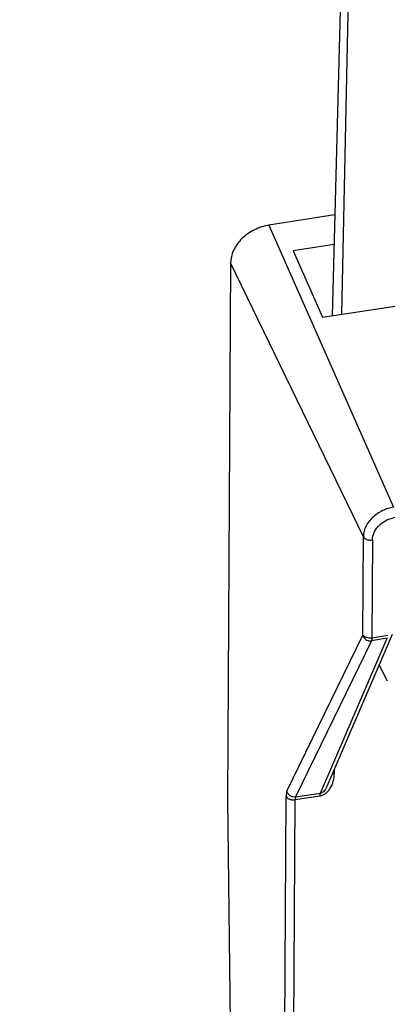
# Model space of a CAD drawing. Header units: millimetres. Extents: x 226 to 954, y 75 to 822.
# Tile 63 of 130: x 308 to 322, y 657 to 696. Entities that reach past the tile are written whole.
import ezdxf

# ---------------------------------------------------------------- set-up
doc = ezdxf.new("R2010")
doc.units = ezdxf.units.MM

msp = doc.modelspace()

# ---------------------------------------------------------------- linework, layer by layer
at = {"color": 179, "linetype": 'Continuous', "lineweight": 25}
for p, q in [((320.751, 705.222), (320.203, 684.458)), ((320.596, 684.519), (321.01, 704.665)), ((320.311, 688.543), (317.638, 688.13)), ((317.638, 688.13), (322.684, 676.702)), ((320.279, 687.349), (318.613, 687.091)), ((318.613, 687.091), (319.803, 684.396)), ((316.086, 686.6), (315.964, 664.859)), ((321.462, 675.498), (316.086, 686.6)), ((319.803, 684.396), (323.28, 684.934)), ((321.44, 671.521), (321.462, 675.498)), ((321.828, 675.374), (321.806, 671.398)), ((318.367, 665.191), (321.44, 671.521)), ((319.995, 665.403), (322.646, 671.55)), ((321.791, 671.29), (318.719, 664.959)), ((319.728, 665.115), (322.433, 671.389)), ((322.433, 671.389), (321.791, 671.29)), ((322.448, 671.497), (321.806, 671.398)), ((322.108, 670.302), (322.433, 669.668)), ((315.964, 664.859), (316.071, 655.807)), ((318.261, 651.627), (318.336, 664.975)), ((318.627, 651.503), (318.702, 664.851)), ((318.702, 664.851), (319.713, 665.008)), ((318.719, 664.959), (319.728, 665.115))]:
    msp.add_line(p, q, dxfattribs=at)
at = {"color": 8, "linetype": 'Continuous', "lineweight": 25}
for p, q in [((320.212, 665.905), (320.289, 665.927)), ((320.289, 665.927), (320.29, 666.086))]:
    msp.add_line(p, q, dxfattribs=at)
at = {"color": 179, "linetype": 'Continuous', "lineweight": 25}
for points, knots in [([(249.385, 691.619), (249.173, 691.374), (248.492, 690.587), (247.464, 689.211), (246.302, 687.495), (245.273, 685.738), (244.376, 683.958), (243.617, 682.157), (242.999, 680.349), (242.521, 678.538), (242.181, 676.727), (241.977, 674.91), (241.908, 673.079), (241.979, 671.236), (242.19, 669.387), (242.543, 667.544), (243.035, 665.712), (243.663, 663.905), (244.422, 662.126), (245.308, 660.379), (246.323, 658.655), (247.474, 656.948), (248.76, 655.261), (250.182, 653.599), (251.73, 651.974), (253.399, 650.39), (255.177, 648.859), (257.057, 647.384), (259.034, 645.965), (261.115, 644.597), (263.31, 643.274), (265.616, 642), (268.032, 640.778), (270.538, 639.619), (273.13, 638.524), (275.788, 637.503), (278.503, 636.555), (281.27, 635.681), (284.1, 634.877), (287.004, 634.139), (289.98, 633.472), (293.022, 632.877), (296.105, 632.359), (299.226, 631.921), (302.358, 631.564), (305.495, 631.288), (308.631, 631.092), (311.778, 630.974), (314.951, 630.934), (318.142, 630.976), (321.257, 631.09), (323.292, 631.23), (324.264, 631.297)], [0, 0, 0, 0, 0.009033, 0.029084, 0.049499, 0.069915, 0.09033, 0.110746, 0.131161, 0.151212, 0.171263, 0.191314, 0.211365, 0.231781, 0.252196, 0.272612, 0.293027, 0.313443, 0.333494, 0.353545, 0.373596, 0.393647, 0.414062, 0.434478, 0.454893, 0.475309, 0.495724, 0.515775, 0.535826, 0.555877, 0.575928, 0.596344, 0.616759, 0.637174, 0.65759, 0.678005, 0.698056, 0.718107, 0.738158, 0.758209, 0.778625, 0.79904, 0.819456, 0.839871, 0.860287, 0.880338, 0.900389, 0.92044, 0.940491, 0.960906, 0.981322, 1, 1, 1, 1]), ([(249.372, 689.253), (249.267, 689.116), (248.737, 688.427), (247.907, 687.157), (246.893, 685.444), (246.02, 683.705), (245.278, 681.946), (244.674, 680.18), (244.207, 678.411), (243.875, 676.643), (243.676, 674.868), (243.609, 673.079), (243.677, 671.28), (243.884, 669.473), (244.228, 667.673), (244.709, 665.884), (245.323, 664.119), (246.064, 662.381), (246.929, 660.675), (247.921, 658.991), (249.045, 657.324), (250.301, 655.676), (251.69, 654.052), (253.201, 652.466), (254.832, 650.919), (256.568, 649.424), (258.405, 647.982), (260.336, 646.597), (262.368, 645.26), (264.512, 643.968), (266.765, 642.724), (269.124, 641.53), (271.572, 640.398), (274.104, 639.329), (276.699, 638.332), (279.351, 637.406), (282.054, 636.552), (284.818, 635.767), (287.655, 635.046), (290.561, 634.394), (293.532, 633.813), (296.544, 633.308), (299.592, 632.88), (302.651, 632.531), (305.715, 632.262), (308.777, 632.07), (311.852, 631.955), (314.95, 631.916), (318.067, 631.957), (320.956, 632.061), (322.791, 632.186), (323.588, 632.241)], [0, 0, 0, 0, 0.005206, 0.026188, 0.047171, 0.068153, 0.089136, 0.110118, 0.130726, 0.151334, 0.171942, 0.192549, 0.213532, 0.234514, 0.255497, 0.276479, 0.297462, 0.31807, 0.338678, 0.359285, 0.379893, 0.400876, 0.421858, 0.442841, 0.463823, 0.484806, 0.505413, 0.526021, 0.546629, 0.567237, 0.588219, 0.609202, 0.630184, 0.651167, 0.672149, 0.692757, 0.713365, 0.733973, 0.754581, 0.775563, 0.796546, 0.817528, 0.838511, 0.859493, 0.880101, 0.900709, 0.921317, 0.941925, 0.962907, 0.983889, 1, 1, 1, 1]), ([(323.587, 632.25), (322.745, 632.194), (320.887, 632.068), (317.998, 631.966), (314.913, 631.926), (311.809, 631.966), (308.692, 632.084), (305.587, 632.282), (302.501, 632.559), (299.457, 632.911), (296.46, 633.337), (293.516, 633.835), (290.611, 634.405), (287.735, 635.051), (284.893, 635.773), (282.093, 636.572), (279.356, 637.441), (276.687, 638.378), (274.108, 639.376), (271.622, 640.432), (269.232, 641.542), (266.927, 642.71), (264.698, 643.943), (262.551, 645.238), (260.493, 646.594), (258.54, 648.001), (256.696, 649.457), (254.975, 650.948), (253.378, 652.473), (251.906, 654.027), (250.551, 655.615), (249.308, 657.246), (248.183, 658.917), (247.181, 660.625), (246.309, 662.356), (245.571, 664.108), (244.97, 665.867), (244.505, 667.628), (244.174, 669.389), (243.976, 671.156), (243.909, 672.937), (243.977, 674.729), (244.183, 676.529), (244.526, 678.321), (245.005, 680.103), (245.615, 681.86), (246.354, 683.59), (247.213, 685.29), (248.212, 686.964), (248.935, 688.086), (249.358, 688.64), (249.369, 688.655)], [0, 0, 0, 0, 0.017173, 0.037873, 0.058572, 0.079648, 0.100724, 0.121799, 0.142875, 0.163951, 0.18465, 0.205349, 0.226049, 0.246748, 0.267824, 0.288899, 0.309975, 0.331051, 0.352126, 0.372826, 0.393525, 0.414225, 0.434924, 0.456, 0.477075, 0.498151, 0.519227, 0.540302, 0.561002, 0.581701, 0.6024, 0.6231, 0.644176, 0.665251, 0.686327, 0.707403, 0.728478, 0.749178, 0.769877, 0.790576, 0.811276, 0.832351, 0.853427, 0.874503, 0.895578, 0.916654, 0.937354, 0.958053, 0.978752, 0.999452, 1, 1, 1, 1]), ([(317.638, 688.13), (317.537, 688.109), (317.335, 688.068), (317.043, 687.947), (316.773, 687.786), (316.536, 687.588), (316.342, 687.361), (316.198, 687.114), (316.104, 686.856), (316.092, 686.685), (316.086, 686.6)], [0, 0, 0, 0, 0.125, 0.250001, 0.375001, 0.5, 0.625002, 0.75, 0.875, 1, 1, 1, 1]), ([(322.684, 676.702), (322.61, 676.688), (322.457, 676.657), (322.23, 676.566), (322.012, 676.438), (321.816, 676.276), (321.657, 676.089), (321.544, 675.89), (321.475, 675.69), (321.466, 675.561), (321.462, 675.498)], [0, 0, 0, 0, 0.116516, 0.240012, 0.368642, 0.5, 0.631358, 0.759988, 0.883482, 1, 1, 1, 1]), ([(321.828, 675.374), (321.841, 675.474), (321.861, 675.627), (321.977, 675.825), (322.098, 675.967), (322.247, 676.09), (322.463, 676.22), (322.643, 676.264), (322.759, 676.292)], [0, 0, 0, 0, 0.2394581, 0.3683606, 0.4999993, 0.6316365, 0.7605409, 1, 1, 1, 1]), ([(321.462, 675.498), (321.476, 675.478), (321.498, 675.446), (321.552, 675.412), (321.602, 675.391), (321.658, 675.377), (321.734, 675.366), (321.791, 675.371), (321.828, 675.374)], [0, 0, 0, 0, 0.239691, 0.368507, 0.499997, 0.631478, 0.760301, 1, 1, 1, 1]), ([(321.806, 671.398), (321.767, 671.394), (321.69, 671.388), (321.577, 671.412), (321.485, 671.457), (321.455, 671.5), (321.44, 671.521)], [0, 0, 0, 0, 0.2499984, 0.5000041, 0.749998, 1, 1, 1, 1]), ([(321.44, 671.521), (321.453, 671.486), (321.478, 671.415), (321.56, 671.34), (321.642, 671.301), (321.719, 671.284), (321.765, 671.288), (321.791, 671.29)], [0, 0, 0, 0, 0.249574, 0.499154, 0.692925, 0.832397, 1, 1, 1, 1]), ([(321.806, 671.398), (321.805, 671.374), (321.803, 671.327), (321.795, 671.302), (321.791, 671.29)], [0, 0, 0, 0, 0.499998, 1, 1, 1, 1]), ([(341.019, 631.291), (340.638, 631.205), (339.262, 630.891), (336.839, 630.43), (333.758, 629.909), (330.637, 629.472), (327.505, 629.115), (324.368, 628.839), (321.232, 628.642), (318.085, 628.525), (314.912, 628.485), (311.721, 628.525), (308.516, 628.648), (305.324, 628.851), (302.151, 629.135), (299.021, 629.498), (295.94, 629.936), (292.912, 630.447), (289.926, 631.034), (286.969, 631.698), (284.047, 632.441), (281.168, 633.261), (278.354, 634.155), (275.61, 635.118), (272.958, 636.145), (270.402, 637.23), (267.945, 638.371), (265.575, 639.573), (263.283, 640.84), (261.076, 642.171), (258.959, 643.566), (256.951, 645.013), (255.056, 646.509), (253.286, 648.043), (251.644, 649.611), (250.13, 651.208), (248.737, 652.841), (247.46, 654.518), (246.303, 656.236), (245.272, 657.992), (244.376, 659.772), (243.617, 661.574), (242.999, 663.382), (242.521, 665.193), (242.183, 667.003), (241.971, 668.82), (241.945, 670.034), (241.931, 670.64)], [0, 0, 0, 0, 0.008681, 0.031395, 0.054109, 0.076824, 0.099538, 0.121847, 0.144156, 0.166464, 0.188773, 0.211487, 0.234202, 0.256916, 0.27963, 0.302345, 0.324654, 0.346962, 0.369271, 0.39158, 0.414294, 0.437008, 0.459723, 0.482437, 0.505151, 0.52746, 0.549769, 0.572078, 0.594387, 0.617101, 0.639815, 0.66253, 0.685244, 0.707958, 0.730267, 0.752576, 0.774885, 0.797193, 0.819908, 0.842622, 0.865336, 0.888051, 0.910765, 0.933074, 0.955382, 0.977691, 1, 1, 1, 1]), ([(319.713, 665.008), (319.751, 665.017), (319.83, 665.036), (319.94, 665.105), (320.039, 665.198), (320.159, 665.363), (320.265, 665.613), (320.281, 665.819), (320.289, 665.927)], [0, 0, 0, 0, 0.090814, 0.187825, 0.295648, 0.4162, 0.692556, 1, 1, 1, 1]), ([(318.367, 665.191), (318.359, 665.166), (318.341, 665.116), (318.338, 665.022), (318.336, 664.975)], [0, 0, 0, 0, 0.500006, 1, 1, 1, 1]), ([(318.719, 664.959), (318.682, 664.958), (318.625, 664.955), (318.55, 664.979), (318.496, 665.007), (318.449, 665.046), (318.398, 665.104), (318.38, 665.157), (318.367, 665.191)], [0, 0, 0, 0, 0.239656, 0.368486, 0.500003, 0.631516, 0.76035, 1, 1, 1, 1]), ([(318.336, 664.975), (318.35, 664.954), (318.372, 664.923), (318.426, 664.889), (318.476, 664.868), (318.531, 664.853), (318.608, 664.843), (318.665, 664.848), (318.702, 664.851)], [0, 0, 0, 0, 0.239699, 0.368515, 0.499997, 0.631486, 0.760307, 1, 1, 1, 1]), ([(318.719, 664.959), (318.714, 664.947), (318.705, 664.922), (318.703, 664.875), (318.702, 664.851)], [0, 0, 0, 0, 0.500023, 1, 1, 1, 1]), ([(319.713, 665.008), (319.714, 665.031), (319.715, 665.078), (319.724, 665.103), (319.728, 665.115)], [0, 0, 0, 0, 0.5, 1, 1, 1, 1])]:
    msp.add_open_spline(points, degree=3, knots=knots, dxfattribs=at)
at = {"color": 8, "linetype": 'Continuous', "lineweight": 25}
msp.add_open_spline([(319.99, 665.405), (319.978, 665.373), (319.956, 665.315), (319.903, 665.237), (319.85, 665.177), (319.799, 665.14), (319.757, 665.122), (319.738, 665.117), (319.728, 665.115)], degree=3, knots=[0, 0, 0, 0, 0.301272, 0.538273, 0.730216, 0.878951, 0.941457, 1, 1, 1, 1], dxfattribs=at)

doc.saveas('drawing.dxf')
